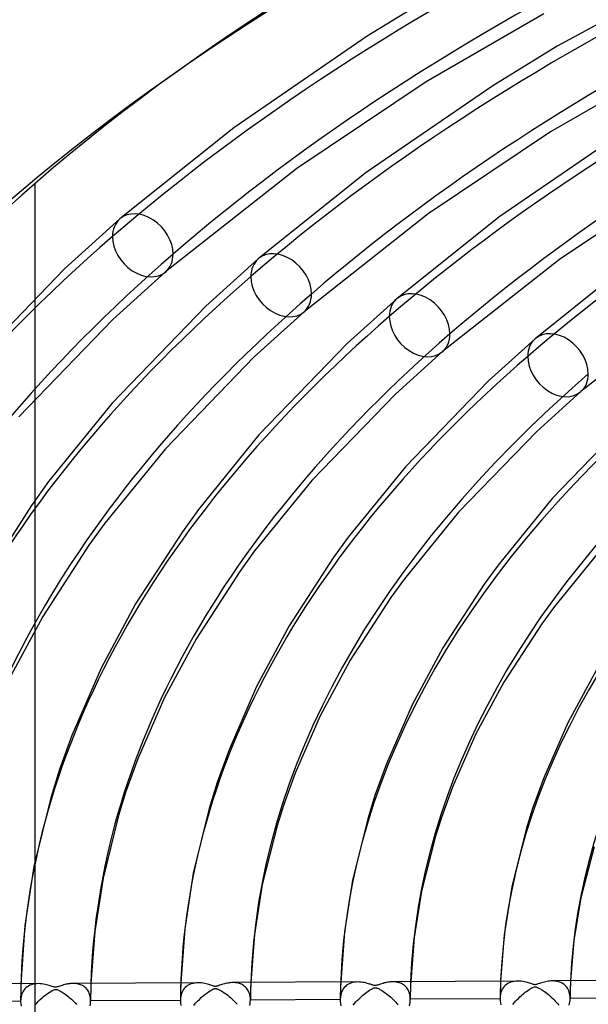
# Model space of a CAD drawing. Header units: millimetres. Extents: x -749 to 749, y -776 to 793.
# Tile 14 of 76: x -393 to -312, y 514 to 655. Entities that reach past the tile are written whole.
import ezdxf

# ---------------------------------------------------------------- set-up
doc = ezdxf.new("R2010")
doc.units = ezdxf.units.MM
doc.layers.add('HIDDEN', color=7, linetype='Continuous')
doc.layers.add('THICK', color=7, linetype='Continuous')

msp = doc.modelspace()

# ---------------------------------------------------------------- linework, layer by layer
at = {"layer": 'HIDDEN'}
for p, q in [((-390.58, 615.15), (-390.58, 600.79)), ((-390.58, 586.28), (-390.58, 567.78)), ((-390.58, 534.62), (-390.58, 494.25)), ((-392.55, 517.36), (-392.56, 516.94)), ((-391.47, 517.03), (-391.65, 516.91)), ((-391.27, 517.13), (-391.47, 517.03)), ((-391.05, 517.22), (-391.27, 517.13)), ((-390.82, 517.28), (-391.05, 517.22)), ((-390.59, 517.33), (-390.82, 517.28)), ((-390.34, 517.36), (-390.59, 517.33)), ((-390.08, 517.37), (-390.34, 517.36)), ((-384.96, 517.39), (-385.12, 517.39)), ((-384.79, 517.38), (-384.96, 517.39)), ((-384.63, 517.36), (-384.79, 517.38)), ((-384.48, 517.34), (-384.63, 517.36)), ((-384.32, 517.3), (-384.48, 517.34)), ((-384.17, 517.26), (-384.32, 517.3)), ((-384.03, 517.21), (-384.17, 517.26)), ((-383.89, 517.15), (-384.03, 517.21)), ((-383.75, 517.08), (-383.89, 517.15)), ((-383.62, 517), (-383.75, 517.08)), ((-383.49, 516.92), (-383.62, 517)), ((-382.56, 517.41), (-382.57, 516.99)), ((-369.75, 517.06), (-369.76, 516.65)), ((-369.74, 517.47), (-369.75, 517.06)), ((-368.77, 517.09), (-368.94, 516.97)), ((-368.59, 517.19), (-368.77, 517.09)), ((-368.4, 517.28), (-368.59, 517.19)), ((-368.19, 517.36), (-368.4, 517.28)), ((-367.98, 517.41), (-368.19, 517.36)), ((-367.75, 517.45), (-367.98, 517.41)), ((-367.52, 517.48), (-367.75, 517.45)), ((-367.27, 517.49), (-367.52, 517.48)), ((-362.15, 517.51), (-362.32, 517.51)), ((-361.99, 517.5), (-362.15, 517.51)), ((-361.83, 517.48), (-361.99, 517.5)), ((-361.67, 517.46), (-361.83, 517.48)), ((-361.52, 517.42), (-361.67, 517.46)), ((-361.37, 517.38), (-361.52, 517.42)), ((-361.22, 517.33), (-361.37, 517.38)), ((-361.08, 517.27), (-361.22, 517.33)), ((-360.94, 517.2), (-361.08, 517.27)), ((-360.81, 517.12), (-360.94, 517.2)), ((-360.69, 517.03), (-360.81, 517.12)), ((-360.57, 516.93), (-360.69, 517.03)), ((-359.77, 517.11), (-359.78, 516.68)), ((-359.75, 517.53), (-359.77, 517.11)), ((-346.95, 517.18), (-346.96, 516.77)), ((-346.93, 517.59), (-346.95, 517.18)), ((-346.09, 517.13), (-346.26, 516.98)), ((-345.9, 517.25), (-346.09, 517.13)), ((-345.7, 517.36), (-345.9, 517.25)), ((-345.48, 517.45), (-345.7, 517.36)), ((-345.25, 517.52), (-345.48, 517.45)), ((-345, 517.57), (-345.25, 517.52)), ((-344.74, 517.6), (-345, 517.57)), ((-344.47, 517.61), (-344.74, 517.6)), ((-339.36, 517.63), (-339.53, 517.63)), ((-339.19, 517.62), (-339.36, 517.63)), ((-339.03, 517.6), (-339.19, 517.62)), ((-338.87, 517.57), (-339.03, 517.6)), ((-338.71, 517.54), (-338.87, 517.57)), ((-338.56, 517.5), (-338.71, 517.54)), ((-338.41, 517.44), (-338.56, 517.5)), ((-338.26, 517.38), (-338.41, 517.44)), ((-338.12, 517.31), (-338.26, 517.38)), ((-337.99, 517.22), (-338.12, 517.31)), ((-337.86, 517.13), (-337.99, 517.22)), ((-337.74, 517.03), (-337.86, 517.13)), ((-337.62, 516.91), (-337.74, 517.03)), ((-336.96, 517.22), (-336.97, 516.8)), ((-336.94, 517.65), (-336.96, 517.22)), ((-324.14, 517.3), (-324.15, 516.89)), ((-324.13, 517.71), (-324.14, 517.3)), ((-323.45, 517.11), (-323.61, 516.95)), ((-323.28, 517.25), (-323.45, 517.11)), ((-323.09, 517.38), (-323.28, 517.25)), ((-322.89, 517.48), (-323.09, 517.38)), ((-322.67, 517.57), (-322.89, 517.48)), ((-322.44, 517.64), (-322.67, 517.57)), ((-322.19, 517.69), (-322.44, 517.64)), ((-321.93, 517.72), (-322.19, 517.69)), ((-321.67, 517.73), (-321.93, 517.72)), ((-316.55, 517.75), (-316.73, 517.75)), ((-316.36, 517.74), (-316.55, 517.75)), ((-316.18, 517.71), (-316.36, 517.74)), ((-316.01, 517.68), (-316.18, 517.71)), ((-315.84, 517.64), (-316.01, 517.68)), ((-315.67, 517.58), (-315.84, 517.64)), ((-315.51, 517.52), (-315.67, 517.58)), ((-315.35, 517.44), (-315.51, 517.52)), ((-315.2, 517.35), (-315.35, 517.44)), ((-315.06, 517.25), (-315.2, 517.35)), ((-314.93, 517.14), (-315.06, 517.25)), ((-314.8, 517.01), (-314.93, 517.14)), ((-314.68, 516.87), (-314.8, 517.01)), ((-314.15, 517.34), (-314.17, 516.92)), ((-314.13, 517.77), (-314.15, 517.34)), ((-392.58, 515.7), (-392.59, 515.29)), ((-392.57, 516.53), (-392.58, 516.11)), ((-392.58, 516.11), (-392.58, 515.7)), ((-392.56, 516.94), (-392.57, 516.53)), ((-392.47, 515.75), (-392.53, 515.47)), ((-392.38, 516), (-392.47, 515.75)), ((-392.27, 516.22), (-392.38, 516)), ((-392.14, 516.43), (-392.27, 516.22)), ((-391.99, 516.61), (-392.14, 516.43)), ((-391.83, 516.77), (-391.99, 516.61)), ((-391.65, 516.91), (-391.83, 516.77)), ((-383.37, 516.82), (-383.49, 516.92)), ((-383.26, 516.71), (-383.37, 516.82)), ((-383.15, 516.59), (-383.26, 516.71)), ((-383.06, 516.47), (-383.15, 516.59)), ((-382.97, 516.33), (-383.06, 516.47)), ((-382.88, 516.18), (-382.97, 516.33)), ((-382.81, 516.03), (-382.88, 516.18)), ((-382.75, 515.86), (-382.81, 516.03)), ((-382.7, 515.69), (-382.75, 515.86)), ((-382.66, 515.5), (-382.7, 515.69)), ((-382.6, 515.73), (-382.61, 515.31)), ((-382.59, 516.15), (-382.6, 515.73)), ((-382.58, 516.57), (-382.59, 516.15)), ((-382.57, 516.99), (-382.58, 516.57)), ((-369.77, 516.24), (-369.78, 515.82)), ((-369.78, 515.82), (-369.78, 515.41)), ((-369.76, 516.65), (-369.77, 516.24)), ((-369.68, 515.83), (-369.74, 515.57)), ((-369.6, 516.07), (-369.68, 515.83)), ((-369.5, 516.29), (-369.6, 516.07)), ((-369.38, 516.49), (-369.5, 516.29)), ((-369.25, 516.67), (-369.38, 516.49)), ((-369.1, 516.83), (-369.25, 516.67)), ((-368.94, 516.97), (-369.1, 516.83)), ((-360.46, 516.83), (-360.57, 516.93)), ((-360.35, 516.71), (-360.46, 516.83)), ((-360.25, 516.58), (-360.35, 516.71)), ((-360.16, 516.45), (-360.25, 516.58)), ((-360.08, 516.3), (-360.16, 516.45)), ((-360.01, 516.14), (-360.08, 516.3)), ((-359.95, 515.98), (-360.01, 516.14)), ((-359.9, 515.8), (-359.95, 515.98)), ((-359.86, 515.62), (-359.9, 515.8)), ((-359.83, 515.43), (-359.86, 515.62)), ((-359.79, 516.26), (-359.8, 515.84)), ((-359.8, 515.84), (-359.8, 515.42)), ((-359.78, 516.68), (-359.79, 516.26)), ((-346.97, 516.36), (-346.98, 515.95)), ((-346.98, 515.95), (-346.98, 515.53)), ((-346.96, 516.77), (-346.97, 516.36)), ((-346.93, 515.7), (-346.97, 515.42)), ((-346.87, 515.96), (-346.93, 515.7)), ((-346.79, 516.21), (-346.87, 515.96)), ((-346.68, 516.43), (-346.79, 516.21)), ((-346.56, 516.64), (-346.68, 516.43)), ((-346.42, 516.82), (-346.56, 516.64)), ((-346.26, 516.98), (-346.42, 516.82)), ((-337.51, 516.78), (-337.62, 516.91)), ((-337.41, 516.65), (-337.51, 516.78)), ((-337.32, 516.5), (-337.41, 516.65)), ((-337.24, 516.34), (-337.32, 516.5)), ((-337.17, 516.16), (-337.24, 516.34)), ((-337.11, 515.98), (-337.17, 516.16)), ((-337.07, 515.79), (-337.11, 515.98)), ((-337.03, 515.58), (-337.07, 515.79)), ((-336.99, 516.38), (-337, 515.96)), ((-337, 515.96), (-337, 515.54)), ((-336.97, 516.8), (-336.99, 516.38)), ((-324.18, 515.66), (-324.19, 515.25)), ((-324.17, 516.07), (-324.18, 515.66)), ((-324.16, 516.48), (-324.17, 516.07)), ((-324.13, 515.83), (-324.17, 515.55)), ((-324.15, 516.89), (-324.16, 516.48)), ((-324.07, 516.09), (-324.13, 515.83)), ((-323.98, 516.33), (-324.07, 516.09)), ((-323.88, 516.56), (-323.98, 516.33)), ((-323.75, 516.76), (-323.88, 516.56)), ((-323.61, 516.95), (-323.75, 516.76)), ((-314.58, 516.71), (-314.68, 516.87)), ((-314.48, 516.55), (-314.58, 516.71)), ((-314.4, 516.36), (-314.48, 516.55)), ((-314.33, 516.17), (-314.4, 516.36)), ((-314.28, 515.96), (-314.33, 516.17)), ((-314.24, 515.74), (-314.28, 515.96)), ((-314.21, 515.51), (-314.24, 515.74)), ((-314.2, 515.65), (-314.21, 515.23)), ((-314.19, 516.07), (-314.2, 515.65)), ((-314.18, 516.5), (-314.19, 516.07)), ((-314.17, 516.92), (-314.18, 516.5)), ((-392.59, 514.85), (-405.41, 514.79)), ((-392.59, 515.29), (-392.59, 514.87)), ((-392.57, 515.18), (-392.59, 514.87)), ((-392.59, 514.87), (-392.59, 514.87)), ((-392.59, 514.87), (-392.59, 514.87)), ((-392.59, 514.87), (-392.59, 514.86)), ((-392.59, 514.86), (-392.59, 514.86)), ((-392.59, 514.86), (-392.59, 514.86)), ((-392.59, 514.86), (-392.59, 514.85)), ((-392.59, 514.85), (-392.57, 514.51)), ((-392.53, 515.47), (-392.57, 515.18)), ((-392.57, 514.51), (-392.53, 514.16)), ((-382.67, 514.2), (-382.64, 514.43)), ((-382.63, 515.31), (-382.66, 515.5)), ((-382.64, 514.43), (-382.62, 514.66)), ((-382.61, 515.11), (-382.63, 515.31)), ((-382.62, 514.66), (-382.61, 514.89)), ((-382.61, 515.31), (-382.61, 514.89)), ((-382.61, 514.91), (-382.61, 515.11)), ((-369.79, 514.97), (-382.61, 514.91)), ((-382.61, 514.9), (-382.61, 514.91)), ((-382.61, 514.89), (-382.61, 514.9)), ((-382.61, 514.9), (-382.61, 514.9)), ((-382.61, 514.9), (-382.61, 514.9)), ((-382.61, 514.89), (-382.61, 514.89)), ((-382.61, 514.89), (-382.61, 514.89)), ((-369.78, 515.41), (-369.79, 515)), ((-369.77, 515.29), (-369.79, 515)), ((-369.79, 515), (-369.79, 514.99)), ((-369.79, 514.99), (-369.79, 514.99)), ((-369.79, 514.99), (-369.79, 514.99)), ((-369.79, 514.99), (-369.79, 514.98)), ((-369.79, 514.98), (-369.79, 514.98)), ((-369.79, 514.98), (-369.79, 514.97)), ((-369.79, 514.97), (-369.77, 514.62)), ((-369.74, 515.57), (-369.77, 515.29)), ((-369.77, 514.62), (-369.72, 514.26)), ((-359.88, 514.26), (-359.84, 514.51)), ((-359.84, 514.51), (-359.82, 514.76)), ((-359.81, 515.23), (-359.83, 515.43)), ((-359.82, 514.76), (-359.81, 515)), ((-359.8, 515.42), (-359.81, 515)), ((-359.81, 515.03), (-359.81, 515.23)), ((-346.99, 515.09), (-359.81, 515.03)), ((-359.81, 515.02), (-359.81, 515.03)), ((-359.81, 515.01), (-359.81, 515.02)), ((-359.81, 515.02), (-359.81, 515.02)), ((-359.81, 515), (-359.81, 515.01)), ((-359.81, 515.01), (-359.81, 515.01)), ((-359.81, 515), (-359.81, 515)), ((-346.98, 515.53), (-346.99, 515.12)), ((-346.97, 515.42), (-346.99, 515.12)), ((-346.99, 515.12), (-346.99, 515.12)), ((-346.99, 515.12), (-346.99, 515.11)), ((-346.99, 515.11), (-346.99, 515.11)), ((-346.99, 515.11), (-346.99, 515.1)), ((-346.99, 515.1), (-346.99, 515.1)), ((-346.99, 515.1), (-346.99, 515.09)), ((-346.99, 515.09), (-346.98, 514.81)), ((-346.98, 514.81), (-346.95, 514.52)), ((-346.95, 514.52), (-346.9, 514.22)), ((-337.11, 514.2), (-337.07, 514.43)), ((-337.07, 514.43), (-337.04, 514.66)), ((-337.04, 514.66), (-337.02, 514.89)), ((-337.01, 515.37), (-337.03, 515.58)), ((-337.02, 514.89), (-337.01, 515.11)), ((-337, 515.54), (-337.01, 515.11)), ((-337.01, 515.15), (-337.01, 515.37)), ((-324.19, 515.21), (-337.01, 515.15)), ((-337.01, 515.14), (-337.01, 515.15)), ((-337.01, 515.13), (-337.01, 515.14)), ((-337.01, 515.12), (-337.01, 515.13)), ((-337.01, 515.13), (-337.01, 515.13)), ((-337.01, 515.11), (-337.01, 515.12)), ((-337.01, 515.12), (-337.01, 515.12)), ((-324.17, 515.55), (-324.19, 515.25)), ((-324.19, 515.25), (-324.19, 515.24)), ((-324.19, 515.24), (-324.19, 515.24)), ((-324.19, 515.24), (-324.19, 515.23)), ((-324.19, 515.23), (-324.19, 515.23)), ((-324.19, 515.23), (-324.19, 515.22)), ((-324.19, 515.22), (-324.19, 515.21)), ((-324.19, 515.21), (-324.18, 514.93)), ((-324.18, 514.93), (-324.15, 514.64)), ((-324.15, 514.64), (-324.1, 514.35)), ((-314.32, 514.3), (-314.27, 514.54)), ((-314.27, 514.54), (-314.24, 514.77)), ((-314.24, 514.77), (-314.21, 515)), ((-314.21, 515.27), (-314.21, 515.51)), ((-301.38, 515.33), (-314.21, 515.27)), ((-314.21, 515.26), (-314.21, 515.27)), ((-314.21, 515.25), (-314.21, 515.26)), ((-314.21, 515.24), (-314.21, 515.25)), ((-314.21, 515.25), (-314.21, 515.25)), ((-314.21, 515.23), (-314.21, 515.24)), ((-314.21, 515.22), (-314.21, 515.23)), ((-314.21, 515), (-314.21, 515.22))]:
    msp.add_line(p, q, dxfattribs=at)
for centre, major_axis, ratio, start_param, end_param in [((0, 514.42), (-506, 0), 0.5, -3.141592, -0.523599), ((0, 514.42), (-456, 0), 0.5, -3.141592, -0.523599), ((0, 514.41), (438.19, 0), 0.5, 2.095334, 2.617994), ((0, 514.41), (415.39, 0), 0.5, 2.09596, 2.617994), ((0, 514.41), (392.59, 0), 0.5, 2.096659, 2.617994), ((0, 514.41), (369.79, 0), 0.5, 2.097445, 2.617994), ((-375.16, 622.71), (-3.27, 3.77), 0.75, 0.000079, 0.713724), ((0, 514.41), (438.19, 0), 0.5, 2.617994, 3.140654), ((-375.16, 622.71), (-3.27, 3.77), 0.75, 0.713724, 3.141672), ((-355.42, 617.01), (-3.27, 3.77), 0.75, 0.000079, 0.713724), ((0, 514.41), (415.39, 0), 0.5, 2.617994, 3.140027), ((-355.42, 617.01), (-3.27, 3.77), 0.75, 0.713724, 3.141672), ((-335.67, 611.31), (-3.27, 3.77), 0.75, 0.000079, 0.713724), ((0, 514.41), (392.59, 0), 0.5, 2.617994, 3.139328), ((-335.67, 611.31), (-3.27, 3.77), 0.75, 0.713724, 3.141672), ((-315.93, 605.61), (-3.27, 3.77), 0.75, 0.000079, 0.713724), ((0, 514.41), (369.79, 0), 0.5, 2.617994, 3.138543), ((-315.93, 605.61), (-3.27, 3.77), 0.75, 0.713724, 3.141672), ((0, 514.41), (346.99, 0), 0.5, 2.617994, 3.137654), ((0, 514.41), (324.19, 0), 0.5, 2.617994, 3.136641), ((0, 514.41), (-382.61, 0), 0.5, -0.015666, -0.002597), ((0, 514.41), (-359.81, 0), 0.5, -0.017323, -0.003425), ((0, 514.41), (-337.01, 0), 0.5, -0.019204, -0.004365), ((0, 514.41), (-314.21, 0), 0.5, -0.021358, -0.005442)]:
    msp.add_ellipse(centre, major_axis=major_axis, ratio=ratio, start_param=start_param, end_param=end_param, dxfattribs=at)
at = {"layer": 'THICK'}
for p, q in [((-291.49, 664.44), (-316.07, 651.11)), ((-333.49, 658.47), (-343.16, 652.54)), ((-317.96, 655.75), (-334.74, 646.04)), ((-343.16, 652.54), (-362.18, 639.49)), ((-316.07, 651.11), (-325.24, 645.49)), ((-301.11, 648.08), (-316.98, 638.89)), ((-334.74, 646.04), (-353.19, 633.68)), ((-325.24, 645.49), (-343.28, 633.12)), ((-362.18, 639.49), (-378.43, 626.48)), ((-316.98, 638.89), (-334.45, 627.19)), ((-307.32, 638.44), (-324.37, 626.74)), ((-353.19, 633.68), (-371.9, 618.94)), ((-343.28, 633.12), (-358.68, 620.78)), ((-390.58, 631.5), (-390.58, 615.15)), ((-299.23, 631.74), (-315.71, 620.7)), ((-334.45, 627.19), (-352.15, 613.24)), ((-324.37, 626.74), (-338.94, 615.08)), ((-378.43, 626.48), (-386.32, 619.34)), ((-358.68, 620.78), (-366.16, 614.02)), ((-315.71, 620.7), (-332.4, 607.54)), ((-305.46, 620.37), (-319.19, 609.38)), ((-386.32, 619.34), (-400.42, 604.74)), ((-371.9, 618.94), (-379.45, 612.11)), ((-366.16, 614.02), (-379.51, 600.2)), ((-338.94, 615.08), (-346, 608.7)), ((-296.97, 614.2), (-312.66, 601.84)), ((-352.15, 613.24), (-359.28, 606.79)), ((-379.45, 612.11), (-392.86, 598.23)), ((-346, 608.7), (-358.6, 595.66)), ((-319.19, 609.38), (-325.83, 603.38)), ((-332.4, 607.54), (-339.12, 601.47)), ((-359.28, 606.79), (-371.94, 593.69)), ((-325.83, 603.38), (-337.68, 591.12)), ((-339.12, 601.47), (-351.03, 589.15)), ((-312.66, 601.84), (-318.95, 596.15)), ((-390.58, 600.79), (-390.58, 586.28)), ((-379.51, 600.2), (-388.6, 589)), ((-305.67, 598.06), (-316.77, 586.58)), ((-318.95, 596.15), (-330.11, 584.62)), ((-358.6, 595.66), (-367.23, 585.03)), ((-371.94, 593.69), (-380.58, 583.06)), ((-337.68, 591.12), (-345.85, 581.07)), ((-388.6, 589), (-391.05, 585.6)), ((-351.03, 589.15), (-359.21, 579.1)), ((-316.77, 586.58), (-324.47, 577.1)), ((-391.05, 585.6), (-398.12, 574.68)), ((-367.23, 585.03), (-369.51, 581.85)), ((-330.11, 584.62), (-337.83, 575.13)), ((-380.58, 583.06), (-382.84, 579.93)), ((-369.51, 581.85), (-376.2, 571.55)), ((-345.85, 581.07), (-347.98, 578.11)), ((-382.84, 579.93), (-389.43, 569.76)), ((-359.21, 579.1), (-361.3, 576.19)), ((-309.19, 580.09), (-316.45, 571.17)), ((-347.98, 578.11), (-354.28, 568.41)), ((-361.3, 576.19), (-367.51, 566.63)), ((-324.47, 577.1), (-326.45, 574.37)), ((-337.83, 575.13), (-339.76, 572.45)), ((-326.45, 574.37), (-332.35, 565.27)), ((-339.76, 572.45), (-345.58, 563.5)), ((-376.2, 571.55), (-381.11, 562.38)), ((-316.45, 571.17), (-318.23, 568.71)), ((-389.43, 569.76), (-394.26, 560.77)), ((-390.58, 567.78), (-390.58, 534.62)), ((-354.28, 568.41), (-358.92, 559.77)), ((-318.23, 568.71), (-323.66, 560.38)), ((-367.51, 566.63), (-372.06, 558.18)), ((-332.35, 565.27), (-336.72, 557.17)), ((-345.58, 563.5), (-349.86, 555.58)), ((-381.11, 562.38), (-385.26, 552.77)), ((-310.43, 562.14), (-314.52, 554.57)), ((-358.92, 559.77), (-362.82, 550.75)), ((-323.66, 560.38), (-327.65, 552.99)), ((-372.06, 558.18), (-375.86, 549.42)), ((-336.72, 557.17), (-340.38, 548.73)), ((-349.86, 555.58), (-353.42, 547.41)), ((-314.52, 554.57), (-317.94, 546.72)), ((-385.26, 552.77), (-387.03, 547.93)), ((-327.65, 552.99), (-330.97, 545.41)), ((-362.82, 550.75), (-364.54, 546.07)), ((-375.86, 549.42), (-377.56, 544.8)), ((-387.03, 547.93), (-388.27, 543.87)), ((-340.38, 548.73), (-342.04, 544.21)), ((-353.42, 547.41), (-355.06, 542.94)), ((-317.94, 546.72), (-319.55, 542.35)), ((-364.54, 546.07), (-365.67, 542.37)), ((-330.97, 545.41), (-332.57, 541.08)), ((-388.27, 543.87), (-390.68, 534.09)), ((-377.56, 544.8), (-378.61, 541.36)), ((-342.04, 544.21), (-343.06, 540.88)), ((-365.67, 542.37), (-367.96, 533.12)), ((-355.06, 542.94), (-356, 539.87)), ((-319.55, 542.35), (-320.46, 539.39)), ((-378.61, 541.36), (-380.83, 532.44)), ((-343.06, 540.88), (-345.24, 532.15)), ((-332.57, 541.08), (-333.39, 538.39)), ((-356, 539.87), (-358.11, 531.49)), ((-333.39, 538.39), (-335.39, 530.54)), ((-320.46, 539.39), (-322.52, 531.19)), ((-310.79, 536.91), (-312.66, 529.6)), ((-390.68, 534.09), (-391.97, 525.64)), ((-380.83, 532.44), (-382.02, 524.83)), ((-367.96, 533.12), (-369.18, 525.2)), ((-358.11, 531.49), (-359.23, 524.4)), ((-345.24, 532.15), (-346.4, 524.77)), ((-322.52, 531.19), (-323.61, 524.33)), ((-335.39, 530.54), (-336.44, 523.97)), ((-312.66, 529.6), (-313.65, 523.54)), ((-391.97, 525.64), (-392.55, 517.36)), ((-382.02, 524.83), (-382.56, 517.41)), ((-369.18, 525.2), (-369.74, 517.47)), ((-359.23, 524.4), (-359.75, 517.53)), ((-346.4, 524.77), (-346.93, 517.59)), ((-323.61, 524.33), (-324.13, 517.71)), ((-336.44, 523.97), (-336.94, 517.65)), ((-313.65, 523.54), (-314.13, 517.77)), ((-390.08, 517.37), (-407.92, 517.27)), ((-389.82, 517.36), (-390.08, 517.37)), ((-389.56, 517.34), (-389.82, 517.36)), ((-389.32, 517.3), (-389.56, 517.34)), ((-389.09, 517.26), (-389.32, 517.3)), ((-388.88, 517.21), (-389.09, 517.26)), ((-388.69, 517.16), (-388.88, 517.21)), ((-388.52, 517.11), (-388.69, 517.16)), ((-388.36, 517.06), (-388.52, 517.11)), ((-388.21, 517.02), (-388.36, 517.06)), ((-388.08, 516.97), (-388.21, 517.02)), ((-386.99, 517.01), (-387.14, 516.96)), ((-386.83, 517.07), (-386.99, 517.01)), ((-386.65, 517.12), (-386.83, 517.07)), ((-386.48, 517.18), (-386.65, 517.12)), ((-386.3, 517.23), (-386.48, 517.18)), ((-386.13, 517.27), (-386.3, 517.23)), ((-385.96, 517.3), (-386.13, 517.27)), ((-385.79, 517.34), (-385.96, 517.3)), ((-385.62, 517.36), (-385.79, 517.34)), ((-385.45, 517.38), (-385.62, 517.36)), ((-385.29, 517.39), (-385.45, 517.38)), ((-385.12, 517.39), (-385.29, 517.39)), ((-367.28, 517.49), (-385.12, 517.39)), ((-367.03, 517.48), (-367.27, 517.49)), ((-366.78, 517.46), (-367.03, 517.48)), ((-366.55, 517.43), (-366.78, 517.46)), ((-366.33, 517.39), (-366.55, 517.43)), ((-366.12, 517.34), (-366.33, 517.39)), ((-365.93, 517.29), (-366.12, 517.34)), ((-365.75, 517.24), (-365.93, 517.29)), ((-365.59, 517.19), (-365.75, 517.24)), ((-365.44, 517.14), (-365.59, 517.19)), ((-365.3, 517.1), (-365.44, 517.14)), ((-365.18, 517.06), (-365.3, 517.1)), ((-365.07, 517.03), (-365.18, 517.06)), ((-364.97, 517), (-365.07, 517.03)), ((-364.87, 516.98), (-364.97, 517)), ((-364.6, 517), (-364.69, 516.99)), ((-364.49, 517.03), (-364.6, 517)), ((-364.36, 517.07), (-364.49, 517.03)), ((-364.2, 517.13), (-364.36, 517.07)), ((-364.04, 517.18), (-364.2, 517.13)), ((-363.86, 517.24), (-364.04, 517.18)), ((-363.69, 517.29), (-363.86, 517.24)), ((-363.51, 517.34), (-363.69, 517.29)), ((-363.34, 517.39), (-363.51, 517.34)), ((-363.16, 517.42), (-363.34, 517.39)), ((-362.99, 517.45), (-363.16, 517.42)), ((-362.82, 517.48), (-362.99, 517.45)), ((-362.65, 517.5), (-362.82, 517.48)), ((-362.48, 517.51), (-362.65, 517.5)), ((-362.32, 517.51), (-362.48, 517.51)), ((-344.48, 517.61), (-362.32, 517.51)), ((-344.23, 517.6), (-344.47, 517.61)), ((-343.99, 517.58), (-344.23, 517.6)), ((-343.76, 517.55), (-343.99, 517.58)), ((-343.54, 517.51), (-343.76, 517.55)), ((-343.33, 517.46), (-343.54, 517.51)), ((-343.14, 517.41), (-343.33, 517.46)), ((-342.96, 517.36), (-343.14, 517.41)), ((-342.8, 517.31), (-342.96, 517.36)), ((-342.65, 517.27), (-342.8, 517.31)), ((-342.51, 517.22), (-342.65, 517.27)), ((-342.39, 517.18), (-342.51, 517.22)), ((-342.28, 517.15), (-342.39, 517.18)), ((-342.18, 517.12), (-342.28, 517.15)), ((-342.09, 517.11), (-342.18, 517.12)), ((-342.02, 517.1), (-342.09, 517.11)), ((-341.94, 517.1), (-342.02, 517.1)), ((-341.86, 517.11), (-341.94, 517.1)), ((-341.77, 517.13), (-341.86, 517.11)), ((-341.66, 517.16), (-341.77, 517.13)), ((-341.54, 517.2), (-341.66, 517.16)), ((-341.39, 517.25), (-341.54, 517.2)), ((-341.23, 517.31), (-341.39, 517.25)), ((-341.06, 517.36), (-341.23, 517.31)), ((-340.89, 517.41), (-341.06, 517.36)), ((-340.72, 517.46), (-340.89, 517.41)), ((-340.54, 517.5), (-340.72, 517.46)), ((-340.37, 517.54), (-340.54, 517.5)), ((-340.2, 517.57), (-340.37, 517.54)), ((-340.03, 517.6), (-340.2, 517.57)), ((-339.86, 517.62), (-340.03, 517.6)), ((-339.69, 517.63), (-339.86, 517.62)), ((-339.53, 517.63), (-339.69, 517.63)), ((-321.68, 517.73), (-339.52, 517.63)), ((-321.42, 517.72), (-321.67, 517.73)), ((-321.17, 517.7), (-321.42, 517.72)), ((-320.93, 517.66), (-321.17, 517.7)), ((-320.71, 517.62), (-320.93, 517.66)), ((-320.5, 517.57), (-320.71, 517.62)), ((-320.3, 517.52), (-320.5, 517.57)), ((-320.12, 517.47), (-320.3, 517.52)), ((-319.96, 517.42), (-320.12, 517.47)), ((-319.81, 517.37), (-319.96, 517.42)), ((-319.68, 517.33), (-319.81, 517.37)), ((-319.55, 517.29), (-319.68, 517.33)), ((-319.44, 517.25), (-319.55, 517.29)), ((-319.34, 517.23), (-319.44, 517.25)), ((-319.25, 517.22), (-319.34, 517.23)), ((-319.17, 517.22), (-319.25, 517.22)), ((-319.09, 517.23), (-319.17, 517.22)), ((-318.99, 517.24), (-319.09, 517.23)), ((-318.88, 517.27), (-318.99, 517.24)), ((-318.75, 517.32), (-318.88, 517.27)), ((-318.59, 517.37), (-318.75, 517.32)), ((-318.42, 517.43), (-318.59, 517.37)), ((-318.23, 517.49), (-318.42, 517.43)), ((-318.04, 517.55), (-318.23, 517.49)), ((-317.85, 517.6), (-318.04, 517.55)), ((-317.66, 517.64), (-317.85, 517.6)), ((-317.47, 517.68), (-317.66, 517.64)), ((-317.28, 517.71), (-317.47, 517.68)), ((-317.1, 517.73), (-317.28, 517.71)), ((-316.91, 517.75), (-317.1, 517.73)), ((-316.73, 517.75), (-316.91, 517.75)), ((-298.88, 517.85), (-316.72, 517.75)), ((-389.26, 515.57), (-389.01, 515.77)), ((-389.01, 515.77), (-388.76, 515.95)), ((-388.76, 515.95), (-388.51, 516.12)), ((-388.51, 516.12), (-388.29, 516.26)), ((-388.29, 516.26), (-388.1, 516.37)), ((-388.1, 516.37), (-387.94, 516.44)), ((-387.96, 516.93), (-388.08, 516.97)), ((-387.85, 516.9), (-387.96, 516.93)), ((-387.94, 516.44), (-387.83, 516.49)), ((-387.75, 516.88), (-387.85, 516.9)), ((-387.83, 516.49), (-387.74, 516.52)), ((-387.66, 516.86), (-387.75, 516.88)), ((-387.74, 516.52), (-387.67, 516.54)), ((-387.67, 516.54), (-387.59, 516.54)), ((-387.57, 516.86), (-387.66, 516.86)), ((-387.59, 516.54), (-387.53, 516.54)), ((-387.48, 516.87), (-387.57, 516.86)), ((-387.53, 516.54), (-387.45, 516.53)), ((-387.39, 516.89), (-387.48, 516.87)), ((-387.45, 516.53), (-387.38, 516.51)), ((-387.28, 516.92), (-387.39, 516.89)), ((-387.38, 516.51), (-387.29, 516.49)), ((-387.29, 516.49), (-387.2, 516.45)), ((-387.14, 516.96), (-387.28, 516.92)), ((-387.2, 516.45), (-387.1, 516.4)), ((-387.1, 516.4), (-387.01, 516.35)), ((-387.01, 516.35), (-386.9, 516.3)), ((-386.9, 516.3), (-386.79, 516.23)), ((-386.79, 516.23), (-386.66, 516.15)), ((-386.66, 516.15), (-386.52, 516.07)), ((-386.52, 516.07), (-386.37, 515.97)), ((-386.37, 515.97), (-386.21, 515.86)), ((-386.21, 515.86), (-386.05, 515.73)), ((-386.05, 515.73), (-385.87, 515.6)), ((-385.87, 515.6), (-385.69, 515.45)), ((-366.82, 515.37), (-366.56, 515.61)), ((-366.56, 515.61), (-366.29, 515.82)), ((-366.29, 515.82), (-366.03, 516.02)), ((-366.03, 516.02), (-365.78, 516.2)), ((-365.78, 516.2), (-365.54, 516.35)), ((-365.54, 516.35), (-365.33, 516.47)), ((-365.33, 516.47), (-365.16, 516.56)), ((-365.16, 516.56), (-365.04, 516.61)), ((-365.04, 516.61), (-364.94, 516.64)), ((-364.94, 516.64), (-364.86, 516.66)), ((-364.78, 516.98), (-364.87, 516.98)), ((-364.86, 516.66), (-364.79, 516.66)), ((-364.79, 516.66), (-364.71, 516.66)), ((-364.69, 516.99), (-364.78, 516.98)), ((-364.71, 516.66), (-364.64, 516.65)), ((-364.64, 516.65), (-364.55, 516.63)), ((-364.55, 516.63), (-364.46, 516.59)), ((-364.46, 516.59), (-364.36, 516.55)), ((-364.36, 516.55), (-364.26, 516.5)), ((-364.26, 516.5), (-364.15, 516.44)), ((-364.15, 516.44), (-364.03, 516.37)), ((-364.03, 516.37), (-363.89, 516.29)), ((-363.89, 516.29), (-363.75, 516.2)), ((-363.75, 516.2), (-363.59, 516.1)), ((-363.59, 516.1), (-363.42, 515.98)), ((-363.42, 515.98), (-363.24, 515.85)), ((-363.24, 515.85), (-363.05, 515.7)), ((-363.05, 515.7), (-362.86, 515.55)), ((-343.97, 515.55), (-343.77, 515.72)), ((-343.77, 515.72), (-343.57, 515.88)), ((-343.57, 515.88), (-343.38, 516.03)), ((-343.38, 516.03), (-343.19, 516.17)), ((-343.19, 516.17), (-343, 516.3)), ((-343, 516.3), (-342.83, 516.42)), ((-342.83, 516.42), (-342.67, 516.51)), ((-342.67, 516.51), (-342.52, 516.6)), ((-342.52, 516.6), (-342.4, 516.66)), ((-342.4, 516.66), (-342.28, 516.71)), ((-342.28, 516.71), (-342.18, 516.75)), ((-342.18, 516.75), (-342.09, 516.77)), ((-342.09, 516.77), (-342, 516.78)), ((-342, 516.78), (-341.92, 516.78)), ((-341.92, 516.78), (-341.84, 516.77)), ((-341.84, 516.77), (-341.75, 516.74)), ((-341.75, 516.74), (-341.66, 516.71)), ((-341.66, 516.71), (-341.55, 516.66)), ((-341.55, 516.66), (-341.45, 516.61)), ((-341.45, 516.61), (-341.34, 516.55)), ((-341.34, 516.55), (-341.21, 516.48)), ((-341.21, 516.48), (-341.08, 516.4)), ((-341.08, 516.4), (-340.93, 516.31)), ((-340.93, 516.31), (-340.77, 516.2)), ((-340.77, 516.2), (-340.6, 516.08)), ((-340.6, 516.08), (-340.42, 515.95)), ((-340.42, 515.95), (-340.23, 515.8)), ((-340.23, 515.8), (-340.03, 515.64)), ((-340.03, 515.64), (-339.83, 515.47)), ((-321.38, 515.47), (-321.18, 515.65)), ((-321.18, 515.65), (-320.99, 515.82)), ((-320.99, 515.82), (-320.79, 515.98)), ((-320.79, 515.98), (-320.6, 516.13)), ((-320.6, 516.13), (-320.41, 516.27)), ((-320.41, 516.27), (-320.23, 516.4)), ((-320.23, 516.4), (-320.05, 516.52)), ((-320.05, 516.52), (-319.89, 516.62)), ((-319.89, 516.62), (-319.75, 516.7)), ((-319.75, 516.7), (-319.62, 516.77)), ((-319.62, 516.77), (-319.5, 516.82)), ((-319.5, 516.82), (-319.4, 516.86)), ((-319.4, 516.86), (-319.3, 516.89)), ((-319.3, 516.89), (-319.22, 516.9)), ((-319.22, 516.9), (-319.14, 516.9)), ((-319.14, 516.9), (-319.06, 516.89)), ((-319.06, 516.89), (-318.98, 516.87)), ((-318.98, 516.87), (-318.88, 516.84)), ((-318.88, 516.84), (-318.78, 516.79)), ((-318.78, 516.79), (-318.67, 516.74)), ((-318.67, 516.74), (-318.56, 516.69)), ((-318.56, 516.69), (-318.44, 516.62)), ((-318.44, 516.62), (-318.31, 516.54)), ((-318.31, 516.54), (-318.16, 516.45)), ((-318.16, 516.45), (-318, 516.35)), ((-318, 516.35), (-317.84, 516.23)), ((-317.84, 516.23), (-317.66, 516.1)), ((-317.66, 516.1), (-317.47, 515.95)), ((-317.47, 515.95), (-317.28, 515.8)), ((-317.28, 515.8), (-317.08, 515.63)), ((-317.08, 515.63), (-316.88, 515.45)), ((-390.54, 514.31), (-390.29, 514.59)), ((-390.29, 514.59), (-390.03, 514.86)), ((-390.03, 514.86), (-389.78, 515.11)), ((-389.78, 515.11), (-389.52, 515.35)), ((-389.52, 515.35), (-389.26, 515.57)), ((-385.69, 515.45), (-385.5, 515.3)), ((-385.5, 515.3), (-385.31, 515.13)), ((-385.31, 515.13), (-385.13, 514.96)), ((-385.13, 514.96), (-384.95, 514.78)), ((-384.95, 514.78), (-384.77, 514.6)), ((-384.77, 514.6), (-384.6, 514.41)), ((-367.88, 514.26), (-367.62, 514.57)), ((-367.62, 514.57), (-367.36, 514.85)), ((-367.36, 514.85), (-367.09, 515.12)), ((-367.09, 515.12), (-366.82, 515.37)), ((-362.86, 515.55), (-362.66, 515.37)), ((-362.66, 515.37), (-362.45, 515.19)), ((-362.45, 515.19), (-362.26, 515.01)), ((-362.26, 515.01), (-362.06, 514.81)), ((-362.06, 514.81), (-361.88, 514.62)), ((-361.88, 514.62), (-361.7, 514.42)), ((-345.15, 514.29), (-344.95, 514.53)), ((-344.95, 514.53), (-344.76, 514.75)), ((-344.76, 514.75), (-344.56, 514.97)), ((-344.56, 514.97), (-344.36, 515.17)), ((-344.36, 515.17), (-344.16, 515.36)), ((-344.16, 515.36), (-343.97, 515.55)), ((-339.83, 515.47), (-339.64, 515.29)), ((-339.64, 515.29), (-339.44, 515.11)), ((-339.44, 515.11), (-339.26, 514.92)), ((-339.26, 514.92), (-339.07, 514.73)), ((-339.07, 514.73), (-338.9, 514.54)), ((-338.9, 514.54), (-338.73, 514.34)), ((-322.36, 514.39), (-322.17, 514.63)), ((-322.17, 514.63), (-321.98, 514.85)), ((-321.98, 514.85), (-321.78, 515.07)), ((-321.78, 515.07), (-321.58, 515.27)), ((-321.58, 515.27), (-321.38, 515.47)), ((-316.88, 515.45), (-316.68, 515.27)), ((-316.68, 515.27), (-316.49, 515.08)), ((-316.49, 515.08), (-316.31, 514.89)), ((-316.31, 514.89), (-316.13, 514.7)), ((-316.13, 514.7), (-315.96, 514.5)), ((-315.96, 514.5), (-315.79, 514.3))]:
    msp.add_line(p, q, dxfattribs=at)
for centre, major_axis, ratio, start_param, end_param in [((0, 518.75), (506, 0), 0.5, 0, 2.617994), ((0, 518.75), (-451, 0), 0.5, -3.141592, -0.523599), ((0, 514.41), (-428.21, 0), 0.5, -1.045993, -0.523599), ((0, 514.41), (-405.41, 0), 0.5, -1.045336, -0.523599), ((0, 514.41), (-382.61, 0), 0.5, -1.044601, -0.523599), ((0, 518.75), (-451, 0), 0.5, -0.523599, 0), ((-375.16, 622.71), (-3.27, 3.77), 0.75, -2.427868, 0.000079), ((0, 514.41), (-428.21, 0), 0.5, -0.523599, -0.012882), ((-375.16, 622.71), (-3.27, 3.77), 0.75, -3.141514, -2.427868), ((-355.42, 617.01), (-3.27, 3.77), 0.75, -2.427868, 0.000079), ((0, 514.41), (-405.41, 0), 0.5, -0.523599, -0.014196), ((-355.42, 617.01), (-3.27, 3.77), 0.75, -3.141514, -2.427868), ((-335.67, 611.31), (-3.27, 3.77), 0.75, -2.427868, 0.000079), ((0, 514.41), (-382.61, 0), 0.5, -0.523599, -0.015666), ((-335.67, 611.31), (-3.27, 3.77), 0.75, -3.141514, -2.427868), ((-315.93, 605.61), (-3.27, 3.77), 0.75, -2.427868, 0.000079), ((0, 514.41), (-359.81, 0), 0.5, -0.523599, -0.017323), ((-315.93, 605.61), (-3.27, 3.77), 0.75, -3.141514, -2.427868), ((0, 514.41), (-337.01, 0), 0.5, -0.523599, -0.019204), ((0, 514.41), (-314.21, 0), 0.5, -0.523599, -0.021358), ((0, 518.75), (506, 0), 0.5, -3.141592, -0.523599), ((0, 518.75), (-451, 0), 0.5, 0, 2.617994)]:
    msp.add_ellipse(centre, major_axis=major_axis, ratio=ratio, start_param=start_param, end_param=end_param, dxfattribs=at)

doc.saveas('drawing.dxf')
